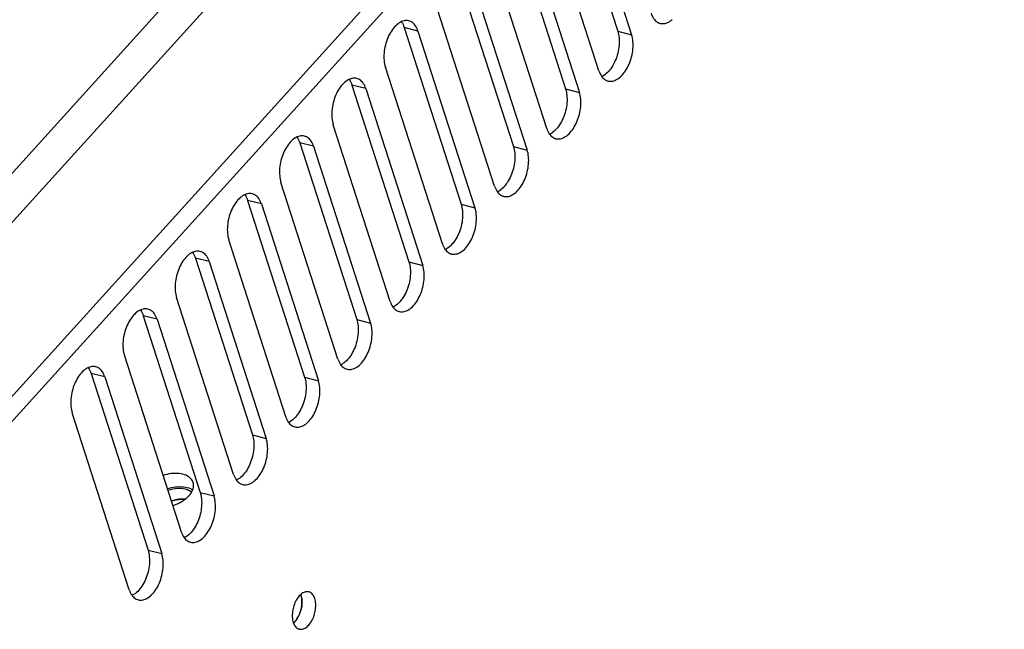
# Model space of a CAD drawing. Extents: x -4139 to -1089, y -1564 to 1941.
# Tile 41 of 160: x -1644 to -1560, y -1032 to -979. Entities that reach past the tile are written whole.
import ezdxf

# ---------------------------------------------------------------- set-up
doc = ezdxf.new("R2010")
doc.units = 0
doc.header["$LTSCALE"] = 23.1
for name, color, linetype in [('HOLDER_SE5M_PCB_A_5_1_1_AM', 7, 'CONTINUOUS'), ('SE5M-TOP-COVER-P1-A__4_1_1', 7, 'CONTINUOUS'), ('SE5M_LEFT_P2_A_3_1_1_AM_0', 7, 'CONTINUOUS'), ('SE5M_LEFT_P2_A_3_2_1_AM_0', 7, 'CONTINUOUS'), ('SE5M_RIGHT_P1_A_5_1_1_AM_0', 7, 'CONTINUOUS')]:
    doc.layers.add(name, color=color, linetype=linetype)

msp = doc.modelspace()

# ---------------------------------------------------------------- linework, layer by layer
at = {"layer": 'HOLDER_SE5M_PCB_A_5_1_1_AM', "color": 7}
for points in [[(-1629.385, -1019.142), (-1629.393, -1019.119), (-1629.438, -1019.015), (-1629.498, -1018.917), (-1629.572, -1018.825), (-1629.659, -1018.74), (-1629.758, -1018.663), (-1629.87, -1018.594), (-1629.993, -1018.534), (-1630.126, -1018.483), (-1630.268, -1018.44), (-1630.419, -1018.407), (-1630.578, -1018.384), (-1630.743, -1018.371), (-1630.913, -1018.368), (-1631.087, -1018.374), (-1631.265, -1018.391), (-1631.444, -1018.417), (-1631.624, -1018.453), (-1631.803, -1018.499), (-1631.96, -1018.547)], [(-1629.746, -1020.291), (-1629.648, -1020.175), (-1629.563, -1020.056), (-1629.491, -1019.936), (-1629.433, -1019.814), (-1629.39, -1019.693), (-1629.361, -1019.573), (-1629.346, -1019.456), (-1629.347, -1019.34), (-1629.363, -1019.228), (-1629.385, -1019.142)], [(-1631.593, -1019.685), (-1631.436, -1019.637), (-1631.256, -1019.591), (-1631.074, -1019.555), (-1630.894, -1019.529), (-1630.715, -1019.512), (-1630.54, -1019.506), (-1630.369, -1019.51), (-1630.204, -1019.523), (-1630.046, -1019.547), (-1629.895, -1019.58), (-1629.753, -1019.623), (-1629.621, -1019.674), (-1629.499, -1019.735), (-1629.422, -1019.783)], [(-1631.126, -1021.13), (-1631.072, -1021.113), (-1630.897, -1021.05), (-1630.728, -1020.979), (-1630.564, -1020.9), (-1630.406, -1020.814), (-1630.255, -1020.72), (-1630.112, -1020.62), (-1629.979, -1020.515), (-1629.858, -1020.406), (-1629.746, -1020.291)]]:
    msp.add_lwpolyline(points, dxfattribs=at)
at = {"layer": 'SE5M-TOP-COVER-P1-A__4_1_1', "color": 2}
for p, q in [((-1197.2, -502.519), (-1662.399, -1016.085)), ((-1664.471, -1014.16), (-1297.853, -609.425))]:
    msp.add_line(p, q, dxfattribs=at)
at = {"layer": 'SE5M-TOP-COVER-P1-A__4_1_1', "color": 7}
msp.add_line((-1657.728, -1025.849), (-1193.651, -513.521), dxfattribs=at)
at = {"layer": 'SE5M_LEFT_P2_A_3_1_1_AM_0', "color": 7}
for p, q in [((-1620.12, -1028.815), (-1620.138, -1028.768)), ((-1620.077, -1028.976), (-1620.12, -1028.815))]:
    msp.add_line(p, q, dxfattribs=at)
for points in [[(-1630.038, -1019.734), (-1630.239, -1019.694), (-1630.45, -1019.672), (-1630.673, -1019.67), (-1630.903, -1019.687), (-1631.137, -1019.722), (-1631.37, -1019.775), (-1631.546, -1019.829)], [(-1629.521, -1019.985), (-1629.548, -1019.961), (-1629.69, -1019.868), (-1629.854, -1019.793), (-1630.038, -1019.734)], [(-1631.252, -1020.74), (-1631.086, -1020.688), (-1630.851, -1020.634), (-1630.615, -1020.598), (-1630.383, -1020.581), (-1630.158, -1020.583), (-1630.075, -1020.591)], [(-1620.644, -1031.091), (-1620.536, -1030.96), (-1620.435, -1030.813), (-1620.342, -1030.651), (-1620.26, -1030.478), (-1620.19, -1030.295), (-1620.131, -1030.106), (-1620.086, -1029.912), (-1620.055, -1029.715), (-1620.038, -1029.52), (-1620.036, -1029.33), (-1620.049, -1029.147), (-1620.077, -1028.976)], [(-1620.765, -1031.21), (-1620.758, -1031.204), (-1620.644, -1031.091)]]:
    msp.add_lwpolyline(points, dxfattribs=at)
at = {"layer": 'SE5M_LEFT_P2_A_3_2_1_AM_0', "color": 7}
msp.add_lwpolyline([(-1630.075, -1020.591), (-1630.131, -1020.584), (-1630.34, -1020.58), (-1630.555, -1020.592), (-1630.77, -1020.619), (-1630.985, -1020.663), (-1631.199, -1020.721), (-1631.252, -1020.74)], dxfattribs=at)
at = {"layer": 'SE5M_RIGHT_P1_A_5_1_1_AM_0', "color": 2}
for p, q in [((-1201.684, -524.551), (-1652.45, -1022.183)), ((-1610.067, -980.386), (-1611.254, -980.081)), ((-1592.906, -980.405), (-1591.719, -980.711)), ((-1614.551, -985.336), (-1615.737, -985.031)), ((-1597.39, -985.356), (-1596.203, -985.661)), ((-1619.035, -990.286), (-1620.221, -989.981)), ((-1601.874, -990.306), (-1600.687, -990.611)), ((-1623.518, -995.236), (-1624.705, -994.931)), ((-1606.357, -995.256), (-1605.171, -995.561)), ((-1628.002, -1000.186), (-1629.189, -999.881)), ((-1610.841, -1000.206), (-1609.655, -1000.511)), ((-1632.486, -1005.136), (-1633.673, -1004.831)), ((-1615.325, -1005.156), (-1614.138, -1005.461)), ((-1636.97, -1010.086), (-1638.157, -1009.781)), ((-1619.809, -1010.106), (-1618.622, -1010.411)), ((-1624.293, -1015.056), (-1623.106, -1015.361)), ((-1628.777, -1020.006), (-1627.59, -1020.311)), ((-1633.261, -1024.956), (-1632.074, -1025.261))]:
    msp.add_line(p, q, dxfattribs=at)
at = {"layer": 'SE5M_RIGHT_P1_A_5_1_1_AM_0', "color": 7}
for p, q in [((-1597.802, -965.23), (-1592.906, -980.405)), ((-1596.615, -965.536), (-1591.719, -980.711)), ((-1594.522, -983.805), (-1599.418, -968.63)), ((-1602.286, -970.18), (-1597.39, -985.356)), ((-1601.099, -970.486), (-1596.203, -985.661)), ((-1599.005, -988.755), (-1603.902, -973.58)), ((-1606.77, -975.13), (-1601.874, -990.306)), ((-1605.583, -975.436), (-1600.687, -990.611)), ((-1603.489, -993.705), (-1608.385, -978.53)), ((-1611.254, -980.081), (-1606.357, -995.256)), ((-1610.067, -980.386), (-1605.171, -995.561)), ((-1607.973, -998.655), (-1612.869, -983.48)), ((-1615.737, -985.031), (-1610.841, -1000.206)), ((-1614.551, -985.336), (-1609.655, -1000.511)), ((-1612.457, -1003.605), (-1617.353, -988.43)), ((-1620.221, -989.981), (-1615.325, -1005.156)), ((-1619.035, -990.286), (-1614.138, -1005.461)), ((-1616.941, -1008.555), (-1621.837, -993.38)), ((-1624.705, -994.931), (-1619.809, -1010.106)), ((-1623.518, -995.236), (-1618.622, -1010.411)), ((-1621.425, -1013.505), (-1626.321, -998.33)), ((-1629.189, -999.881), (-1624.293, -1015.056)), ((-1628.002, -1000.186), (-1623.106, -1015.361)), ((-1625.909, -1018.455), (-1630.805, -1003.28)), ((-1633.673, -1004.831), (-1628.777, -1020.006)), ((-1632.486, -1005.136), (-1627.59, -1020.311)), ((-1630.392, -1023.405), (-1635.289, -1008.23)), ((-1638.157, -1009.781), (-1633.261, -1024.956)), ((-1636.97, -1010.086), (-1632.074, -1025.261)), ((-1634.876, -1028.355), (-1639.772, -1013.18)), ((-1620.137, -1028.767), (-1620.12, -1028.815))]:
    msp.add_line(p, q, dxfattribs=at)
for points in [[(-1610.845, -979.512), (-1610.862, -979.508), (-1610.959, -979.491), (-1611.059, -979.485), (-1611.16, -979.491), (-1611.263, -979.508), (-1611.367, -979.537), (-1611.471, -979.576), (-1611.575, -979.627), (-1611.679, -979.689), (-1611.782, -979.761), (-1611.884, -979.843), (-1611.983, -979.935), (-1612.08, -980.036), (-1612.174, -980.146), (-1612.265, -980.264), (-1612.352, -980.39), (-1612.436, -980.524), (-1612.514, -980.663), (-1612.588, -980.809), (-1612.656, -980.96), (-1612.719, -981.115), (-1612.776, -981.274), (-1612.827, -981.436), (-1612.871, -981.6), (-1612.909, -981.767), (-1612.941, -981.933), (-1612.965, -982.1), (-1612.983, -982.267), (-1612.994, -982.431), (-1612.997, -982.593), (-1612.993, -982.753), (-1612.983, -982.909), (-1612.965, -983.06), (-1612.94, -983.206), (-1612.908, -983.346), (-1612.869, -983.48)], [(-1590.038, -978.855), (-1589.993, -978.981), (-1589.941, -979.098), (-1589.884, -979.208), (-1589.821, -979.309), (-1589.752, -979.401), (-1589.678, -979.482), (-1589.599, -979.554), (-1589.516, -979.615), (-1589.429, -979.665), (-1589.337, -979.705), (-1589.26, -979.729)], [(-1589.26, -979.729), (-1589.243, -979.733), (-1589.146, -979.75), (-1589.046, -979.755), (-1588.945, -979.749), (-1588.842, -979.732), (-1588.738, -979.704), (-1588.634, -979.664), (-1588.53, -979.613), (-1588.426, -979.552), (-1588.323, -979.48), (-1588.221, -979.398)], [(-1611.498, -979.59), (-1611.471, -979.625), (-1611.408, -979.726), (-1611.35, -979.836), (-1611.299, -979.954), (-1611.254, -980.081)], [(-1610.067, -980.386), (-1610.112, -980.26), (-1610.163, -980.142), (-1610.221, -980.032), (-1610.284, -979.931), (-1610.353, -979.84), (-1610.427, -979.758), (-1610.506, -979.687), (-1610.589, -979.626), (-1610.676, -979.575), (-1610.767, -979.536), (-1610.845, -979.512)], [(-1592.906, -980.405), (-1592.867, -980.539), (-1592.836, -980.678), (-1592.811, -980.824), (-1592.793, -980.975), (-1592.782, -981.131), (-1592.778, -981.29), (-1592.782, -981.452), (-1592.792, -981.616), (-1592.809, -981.782), (-1592.834, -981.949), (-1592.865, -982.116), (-1592.903, -982.283), (-1592.948, -982.448), (-1592.999, -982.61), (-1593.056, -982.769), (-1593.119, -982.925), (-1593.187, -983.075), (-1593.261, -983.221), (-1593.34, -983.361), (-1593.423, -983.495), (-1593.51, -983.621), (-1593.601, -983.739), (-1593.695, -983.849), (-1593.792, -983.95), (-1593.892, -984.042), (-1593.993, -984.124), (-1594.096, -984.196), (-1594.2, -984.258), (-1594.277, -984.295)], [(-1593.743, -984.679), (-1593.727, -984.683), (-1593.63, -984.7), (-1593.53, -984.705), (-1593.429, -984.699), (-1593.326, -984.682), (-1593.222, -984.654), (-1593.118, -984.614), (-1593.013, -984.563), (-1592.909, -984.502), (-1592.806, -984.43), (-1592.705, -984.348), (-1592.605, -984.256), (-1592.508, -984.154), (-1592.414, -984.044), (-1592.323, -983.926), (-1592.236, -983.8), (-1592.153, -983.667), (-1592.075, -983.527), (-1592.001, -983.382), (-1591.933, -983.231), (-1591.87, -983.076), (-1591.813, -982.917), (-1591.762, -982.754), (-1591.717, -982.59), (-1591.679, -982.424), (-1591.648, -982.257), (-1591.623, -982.09), (-1591.605, -981.924), (-1591.595, -981.759), (-1591.591, -981.597), (-1591.595, -981.438), (-1591.606, -981.282), (-1591.624, -981.13), (-1591.649, -980.984), (-1591.681, -980.844), (-1591.719, -980.711)], [(-1615.329, -984.462), (-1615.346, -984.458), (-1615.443, -984.441), (-1615.542, -984.435), (-1615.644, -984.441), (-1615.747, -984.458), (-1615.85, -984.487), (-1615.955, -984.527), (-1616.059, -984.577), (-1616.163, -984.639), (-1616.266, -984.711), (-1616.367, -984.793), (-1616.467, -984.885), (-1616.564, -984.986), (-1616.658, -985.096), (-1616.749, -985.214), (-1616.836, -985.34), (-1616.919, -985.474), (-1616.998, -985.613), (-1617.071, -985.759), (-1617.14, -985.91), (-1617.203, -986.065), (-1617.26, -986.224), (-1617.311, -986.386), (-1617.355, -986.55), (-1617.393, -986.717), (-1617.425, -986.883), (-1617.449, -987.05), (-1617.467, -987.217), (-1617.478, -987.381), (-1617.481, -987.543), (-1617.477, -987.703), (-1617.466, -987.859), (-1617.449, -988.01), (-1617.424, -988.156), (-1617.392, -988.296), (-1617.353, -988.43)], [(-1615.982, -984.54), (-1615.955, -984.575), (-1615.892, -984.676), (-1615.834, -984.786), (-1615.783, -984.904), (-1615.737, -985.031)], [(-1614.551, -985.336), (-1614.596, -985.21), (-1614.647, -985.092), (-1614.705, -984.982), (-1614.768, -984.881), (-1614.837, -984.79), (-1614.911, -984.708), (-1614.989, -984.637), (-1615.073, -984.576), (-1615.16, -984.525), (-1615.251, -984.486), (-1615.329, -984.462)], [(-1594.522, -983.805), (-1594.476, -983.931), (-1594.425, -984.049), (-1594.368, -984.158), (-1594.304, -984.259), (-1594.236, -984.351), (-1594.162, -984.432), (-1594.083, -984.504), (-1594, -984.565), (-1593.912, -984.615), (-1593.821, -984.655), (-1593.743, -984.679)], [(-1597.39, -985.356), (-1597.351, -985.489), (-1597.32, -985.628), (-1597.295, -985.774), (-1597.277, -985.925), (-1597.266, -986.081), (-1597.262, -986.24), (-1597.265, -986.402), (-1597.276, -986.566), (-1597.293, -986.732), (-1597.318, -986.899), (-1597.349, -987.067), (-1597.387, -987.233), (-1597.432, -987.398), (-1597.483, -987.56), (-1597.54, -987.719), (-1597.603, -987.875), (-1597.671, -988.025), (-1597.745, -988.171), (-1597.823, -988.311), (-1597.907, -988.445), (-1597.994, -988.571), (-1598.085, -988.689), (-1598.179, -988.799), (-1598.276, -988.901), (-1598.376, -988.992), (-1598.477, -989.074), (-1598.58, -989.146), (-1598.684, -989.208), (-1598.761, -989.245)], [(-1598.227, -989.629), (-1598.211, -989.633), (-1598.113, -989.65), (-1598.014, -989.655), (-1597.912, -989.65), (-1597.81, -989.632), (-1597.706, -989.604), (-1597.602, -989.564), (-1597.497, -989.513), (-1597.393, -989.452), (-1597.29, -989.38), (-1597.189, -989.298), (-1597.089, -989.206), (-1596.992, -989.105), (-1596.898, -988.995), (-1596.807, -988.876), (-1596.72, -988.75), (-1596.637, -988.617), (-1596.558, -988.477), (-1596.485, -988.332), (-1596.416, -988.181), (-1596.354, -988.026), (-1596.297, -987.867), (-1596.246, -987.705), (-1596.201, -987.54), (-1596.163, -987.374), (-1596.131, -987.207), (-1596.107, -987.04), (-1596.089, -986.874), (-1596.079, -986.709), (-1596.075, -986.547), (-1596.079, -986.388), (-1596.09, -986.232), (-1596.108, -986.08), (-1596.133, -985.934), (-1596.164, -985.795), (-1596.203, -985.661)], [(-1599.005, -988.755), (-1598.96, -988.881), (-1598.909, -988.999), (-1598.852, -989.108), (-1598.788, -989.209), (-1598.719, -989.301), (-1598.645, -989.383), (-1598.567, -989.454), (-1598.484, -989.515), (-1598.396, -989.565), (-1598.305, -989.605), (-1598.227, -989.629)], [(-1619.813, -989.412), (-1619.829, -989.408), (-1619.927, -989.391), (-1620.026, -989.385), (-1620.128, -989.391), (-1620.231, -989.408), (-1620.334, -989.437), (-1620.439, -989.477), (-1620.543, -989.527), (-1620.647, -989.589), (-1620.75, -989.661), (-1620.851, -989.743), (-1620.951, -989.835), (-1621.048, -989.936), (-1621.142, -990.046), (-1621.233, -990.164), (-1621.32, -990.29), (-1621.403, -990.424), (-1621.482, -990.563), (-1621.555, -990.709), (-1621.624, -990.86), (-1621.686, -991.015), (-1621.743, -991.174), (-1621.794, -991.336), (-1621.839, -991.5), (-1621.877, -991.667), (-1621.909, -991.833), (-1621.933, -992), (-1621.951, -992.167), (-1621.961, -992.331), (-1621.965, -992.493), (-1621.961, -992.653), (-1621.95, -992.809), (-1621.932, -992.96), (-1621.907, -993.106), (-1621.876, -993.246), (-1621.837, -993.38)], [(-1620.466, -989.49), (-1620.439, -989.525), (-1620.376, -989.626), (-1620.318, -989.736), (-1620.267, -989.854), (-1620.221, -989.981)], [(-1619.035, -990.286), (-1619.08, -990.16), (-1619.131, -990.042), (-1619.189, -989.932), (-1619.252, -989.831), (-1619.321, -989.74), (-1619.395, -989.658), (-1619.473, -989.587), (-1619.556, -989.526), (-1619.644, -989.475), (-1619.735, -989.436), (-1619.813, -989.412)], [(-1601.874, -990.306), (-1601.835, -990.439), (-1601.803, -990.578), (-1601.778, -990.724), (-1601.76, -990.875), (-1601.75, -991.031), (-1601.746, -991.19), (-1601.749, -991.352), (-1601.76, -991.516), (-1601.777, -991.682), (-1601.802, -991.849), (-1601.833, -992.017), (-1601.871, -992.183), (-1601.916, -992.348), (-1601.967, -992.51), (-1602.024, -992.669), (-1602.087, -992.825), (-1602.155, -992.975), (-1602.229, -993.121), (-1602.307, -993.261), (-1602.39, -993.395), (-1602.478, -993.521), (-1602.569, -993.639), (-1602.663, -993.749), (-1602.76, -993.851), (-1602.859, -993.942), (-1602.961, -994.024), (-1603.064, -994.096), (-1603.167, -994.158), (-1603.245, -994.195)], [(-1602.711, -994.579), (-1602.694, -994.583), (-1602.597, -994.6), (-1602.498, -994.605), (-1602.396, -994.6), (-1602.293, -994.582), (-1602.19, -994.554), (-1602.085, -994.514), (-1601.981, -994.463), (-1601.877, -994.402), (-1601.774, -994.33), (-1601.673, -994.248), (-1601.573, -994.156), (-1601.476, -994.055), (-1601.382, -993.945), (-1601.291, -993.826), (-1601.204, -993.7), (-1601.121, -993.567), (-1601.042, -993.427), (-1600.969, -993.282), (-1600.9, -993.131), (-1600.838, -992.976), (-1600.78, -992.817), (-1600.73, -992.655), (-1600.685, -992.49), (-1600.647, -992.324), (-1600.615, -992.157), (-1600.591, -991.99), (-1600.573, -991.824), (-1600.563, -991.66), (-1600.559, -991.497), (-1600.563, -991.338), (-1600.574, -991.182), (-1600.592, -991.03), (-1600.616, -990.884), (-1600.648, -990.745), (-1600.687, -990.611)], [(-1603.489, -993.705), (-1603.444, -993.831), (-1603.393, -993.949), (-1603.335, -994.058), (-1603.272, -994.159), (-1603.203, -994.251), (-1603.129, -994.333), (-1603.051, -994.404), (-1602.967, -994.465), (-1602.88, -994.515), (-1602.789, -994.555), (-1602.711, -994.579)], [(-1624.297, -994.362), (-1624.313, -994.358), (-1624.411, -994.341), (-1624.51, -994.335), (-1624.612, -994.341), (-1624.714, -994.358), (-1624.818, -994.387), (-1624.922, -994.427), (-1625.027, -994.477), (-1625.131, -994.539), (-1625.234, -994.611), (-1625.335, -994.693), (-1625.435, -994.785), (-1625.532, -994.886), (-1625.626, -994.996), (-1625.717, -995.114), (-1625.804, -995.24), (-1625.887, -995.374), (-1625.966, -995.513), (-1626.039, -995.659), (-1626.107, -995.81), (-1626.17, -995.965), (-1626.227, -996.124), (-1626.278, -996.286), (-1626.323, -996.451), (-1626.361, -996.617), (-1626.392, -996.783), (-1626.417, -996.95), (-1626.435, -997.117), (-1626.445, -997.281), (-1626.449, -997.443), (-1626.445, -997.603), (-1626.434, -997.759), (-1626.416, -997.91), (-1626.391, -998.056), (-1626.359, -998.196), (-1626.321, -998.33)], [(-1624.95, -994.44), (-1624.923, -994.475), (-1624.859, -994.576), (-1624.802, -994.686), (-1624.75, -994.804), (-1624.705, -994.931)], [(-1623.518, -995.236), (-1623.564, -995.11), (-1623.615, -994.992), (-1623.672, -994.882), (-1623.736, -994.781), (-1623.805, -994.69), (-1623.878, -994.608), (-1623.957, -994.537), (-1624.04, -994.476), (-1624.128, -994.425), (-1624.219, -994.386), (-1624.297, -994.362)], [(-1606.357, -995.256), (-1606.319, -995.389), (-1606.287, -995.528), (-1606.262, -995.674), (-1606.244, -995.825), (-1606.233, -995.981), (-1606.23, -996.14), (-1606.233, -996.302), (-1606.243, -996.466), (-1606.261, -996.632), (-1606.285, -996.799), (-1606.317, -996.967), (-1606.355, -997.133), (-1606.4, -997.298), (-1606.451, -997.46), (-1606.508, -997.619), (-1606.57, -997.775), (-1606.639, -997.925), (-1606.712, -998.071), (-1606.791, -998.211), (-1606.874, -998.345), (-1606.962, -998.471), (-1607.053, -998.589), (-1607.147, -998.699), (-1607.244, -998.801), (-1607.343, -998.892), (-1607.445, -998.974), (-1607.547, -999.046), (-1607.651, -999.108), (-1607.729, -999.146)], [(-1607.195, -999.529), (-1607.178, -999.533), (-1607.081, -999.55), (-1606.981, -999.555), (-1606.88, -999.55), (-1606.777, -999.532), (-1606.673, -999.504), (-1606.569, -999.464), (-1606.465, -999.413), (-1606.361, -999.352), (-1606.258, -999.28), (-1606.156, -999.198), (-1606.057, -999.106), (-1605.96, -999.005), (-1605.866, -998.895), (-1605.775, -998.776), (-1605.688, -998.65), (-1605.605, -998.517), (-1605.526, -998.377), (-1605.452, -998.232), (-1605.384, -998.081), (-1605.321, -997.926), (-1605.264, -997.767), (-1605.213, -997.605), (-1605.169, -997.44), (-1605.131, -997.274), (-1605.099, -997.107), (-1605.075, -996.94), (-1605.057, -996.774), (-1605.046, -996.61), (-1605.043, -996.447), (-1605.047, -996.288), (-1605.057, -996.132), (-1605.075, -995.98), (-1605.1, -995.834), (-1605.132, -995.695), (-1605.171, -995.561)], [(-1607.973, -998.655), (-1607.928, -998.781), (-1607.877, -998.899), (-1607.819, -999.008), (-1607.756, -999.109), (-1607.687, -999.201), (-1607.613, -999.283), (-1607.534, -999.354), (-1607.451, -999.415), (-1607.364, -999.465), (-1607.273, -999.505), (-1607.195, -999.529)], [(-1628.781, -999.312), (-1628.797, -999.308), (-1628.894, -999.291), (-1628.994, -999.285), (-1629.095, -999.291), (-1629.198, -999.308), (-1629.302, -999.337), (-1629.406, -999.377), (-1629.511, -999.427), (-1629.614, -999.489), (-1629.717, -999.561), (-1629.819, -999.643), (-1629.918, -999.735), (-1630.016, -999.836), (-1630.11, -999.946), (-1630.201, -1000.064), (-1630.288, -1000.19), (-1630.371, -1000.324), (-1630.449, -1000.464), (-1630.523, -1000.609), (-1630.591, -1000.76), (-1630.654, -1000.915), (-1630.711, -1001.074), (-1630.762, -1001.236), (-1630.807, -1001.401), (-1630.845, -1001.567), (-1630.876, -1001.734), (-1630.901, -1001.901), (-1630.918, -1002.067), (-1630.929, -1002.231), (-1630.932, -1002.393), (-1630.929, -1002.553), (-1630.918, -1002.709), (-1630.9, -1002.86), (-1630.875, -1003.006), (-1630.843, -1003.146), (-1630.805, -1003.28)], [(-1629.433, -999.39), (-1629.407, -999.425), (-1629.343, -999.526), (-1629.286, -999.636), (-1629.234, -999.754), (-1629.189, -999.881)], [(-1628.002, -1000.186), (-1628.047, -1000.06), (-1628.099, -999.942), (-1628.156, -999.832), (-1628.219, -999.731), (-1628.288, -999.64), (-1628.362, -999.558), (-1628.441, -999.487), (-1628.524, -999.426), (-1628.612, -999.375), (-1628.703, -999.336), (-1628.781, -999.312)], [(-1610.841, -1000.206), (-1610.803, -1000.339), (-1610.771, -1000.478), (-1610.746, -1000.624), (-1610.728, -1000.775), (-1610.717, -1000.931), (-1610.714, -1001.09), (-1610.717, -1001.252), (-1610.727, -1001.416), (-1610.745, -1001.582), (-1610.769, -1001.749), (-1610.801, -1001.917), (-1610.839, -1002.083), (-1610.884, -1002.248), (-1610.934, -1002.41), (-1610.991, -1002.569), (-1611.054, -1002.725), (-1611.123, -1002.876), (-1611.196, -1003.021), (-1611.275, -1003.161), (-1611.358, -1003.295), (-1611.445, -1003.421), (-1611.536, -1003.539), (-1611.631, -1003.649), (-1611.728, -1003.751), (-1611.827, -1003.842), (-1611.928, -1003.924), (-1612.031, -1003.996), (-1612.135, -1004.058), (-1612.213, -1004.096)], [(-1611.679, -1004.479), (-1611.662, -1004.483), (-1611.565, -1004.5), (-1611.465, -1004.505), (-1611.364, -1004.5), (-1611.261, -1004.482), (-1611.157, -1004.454), (-1611.053, -1004.414), (-1610.949, -1004.363), (-1610.845, -1004.302), (-1610.742, -1004.23), (-1610.64, -1004.148), (-1610.541, -1004.056), (-1610.444, -1003.955), (-1610.349, -1003.845), (-1610.259, -1003.726), (-1610.171, -1003.6), (-1610.088, -1003.467), (-1610.01, -1003.327), (-1609.936, -1003.182), (-1609.868, -1003.031), (-1609.805, -1002.876), (-1609.748, -1002.717), (-1609.697, -1002.555), (-1609.653, -1002.39), (-1609.614, -1002.224), (-1609.583, -1002.057), (-1609.558, -1001.89), (-1609.541, -1001.724), (-1609.53, -1001.56), (-1609.527, -1001.397), (-1609.53, -1001.238), (-1609.541, -1001.082), (-1609.559, -1000.93), (-1609.584, -1000.784), (-1609.616, -1000.645), (-1609.655, -1000.511)], [(-1612.457, -1003.605), (-1612.412, -1003.731), (-1612.361, -1003.849), (-1612.303, -1003.958), (-1612.24, -1004.059), (-1612.171, -1004.151), (-1612.097, -1004.233), (-1612.018, -1004.304), (-1611.935, -1004.365), (-1611.848, -1004.415), (-1611.757, -1004.455), (-1611.679, -1004.479)], [(-1633.264, -1004.262), (-1633.281, -1004.258), (-1633.378, -1004.241), (-1633.478, -1004.235), (-1633.579, -1004.241), (-1633.682, -1004.258), (-1633.786, -1004.287), (-1633.89, -1004.327), (-1633.994, -1004.377), (-1634.098, -1004.439), (-1634.201, -1004.511), (-1634.303, -1004.593), (-1634.402, -1004.685), (-1634.499, -1004.786), (-1634.594, -1004.896), (-1634.685, -1005.014), (-1634.772, -1005.14), (-1634.855, -1005.274), (-1634.933, -1005.414), (-1635.007, -1005.559), (-1635.075, -1005.71), (-1635.138, -1005.865), (-1635.195, -1006.024), (-1635.246, -1006.186), (-1635.291, -1006.351), (-1635.329, -1006.517), (-1635.36, -1006.684), (-1635.385, -1006.851), (-1635.402, -1007.017), (-1635.413, -1007.181), (-1635.416, -1007.343), (-1635.413, -1007.503), (-1635.402, -1007.659), (-1635.384, -1007.81), (-1635.359, -1007.956), (-1635.327, -1008.096), (-1635.289, -1008.23)], [(-1633.917, -1004.34), (-1633.891, -1004.375), (-1633.827, -1004.476), (-1633.769, -1004.586), (-1633.718, -1004.704), (-1633.673, -1004.831)], [(-1632.486, -1005.136), (-1632.531, -1005.01), (-1632.583, -1004.892), (-1632.64, -1004.782), (-1632.703, -1004.681), (-1632.772, -1004.59), (-1632.846, -1004.508), (-1632.925, -1004.437), (-1633.008, -1004.376), (-1633.095, -1004.325), (-1633.187, -1004.286), (-1633.264, -1004.262)], [(-1615.325, -1005.156), (-1615.287, -1005.289), (-1615.255, -1005.428), (-1615.23, -1005.574), (-1615.212, -1005.725), (-1615.201, -1005.881), (-1615.197, -1006.04), (-1615.201, -1006.202), (-1615.211, -1006.366), (-1615.229, -1006.532), (-1615.253, -1006.699), (-1615.285, -1006.867), (-1615.323, -1007.033), (-1615.367, -1007.198), (-1615.418, -1007.36), (-1615.475, -1007.519), (-1615.538, -1007.675), (-1615.607, -1007.826), (-1615.68, -1007.971), (-1615.759, -1008.111), (-1615.842, -1008.245), (-1615.929, -1008.371), (-1616.02, -1008.489), (-1616.114, -1008.599), (-1616.211, -1008.701), (-1616.311, -1008.792), (-1616.412, -1008.874), (-1616.515, -1008.946), (-1616.619, -1009.008), (-1616.696, -1009.046)], [(-1616.163, -1009.429), (-1616.146, -1009.433), (-1616.049, -1009.45), (-1615.949, -1009.455), (-1615.848, -1009.45), (-1615.745, -1009.432), (-1615.641, -1009.404), (-1615.537, -1009.364), (-1615.433, -1009.313), (-1615.329, -1009.252), (-1615.226, -1009.18), (-1615.124, -1009.098), (-1615.025, -1009.006), (-1614.928, -1008.905), (-1614.833, -1008.795), (-1614.742, -1008.676), (-1614.655, -1008.55), (-1614.572, -1008.417), (-1614.494, -1008.277), (-1614.42, -1008.132), (-1614.352, -1007.981), (-1614.289, -1007.826), (-1614.232, -1007.667), (-1614.181, -1007.505), (-1614.136, -1007.34), (-1614.098, -1007.174), (-1614.067, -1007.007), (-1614.042, -1006.84), (-1614.025, -1006.674), (-1614.014, -1006.51), (-1614.011, -1006.347), (-1614.014, -1006.188), (-1614.025, -1006.032), (-1614.043, -1005.88), (-1614.068, -1005.734), (-1614.1, -1005.595), (-1614.138, -1005.461)], [(-1616.941, -1008.555), (-1616.896, -1008.681), (-1616.844, -1008.799), (-1616.787, -1008.908), (-1616.724, -1009.009), (-1616.655, -1009.101), (-1616.581, -1009.183), (-1616.502, -1009.254), (-1616.419, -1009.315), (-1616.332, -1009.365), (-1616.24, -1009.405), (-1616.163, -1009.429)], [(-1637.748, -1009.212), (-1637.765, -1009.208), (-1637.862, -1009.191), (-1637.962, -1009.185), (-1638.063, -1009.191), (-1638.166, -1009.208), (-1638.27, -1009.237), (-1638.374, -1009.277), (-1638.478, -1009.327), (-1638.582, -1009.389), (-1638.685, -1009.461), (-1638.787, -1009.543), (-1638.886, -1009.635), (-1638.983, -1009.736), (-1639.077, -1009.846), (-1639.168, -1009.964), (-1639.256, -1010.091), (-1639.339, -1010.224), (-1639.417, -1010.364), (-1639.491, -1010.509), (-1639.559, -1010.66), (-1639.622, -1010.815), (-1639.679, -1010.974), (-1639.73, -1011.136), (-1639.774, -1011.301), (-1639.812, -1011.467), (-1639.844, -1011.634), (-1639.869, -1011.801), (-1639.886, -1011.967), (-1639.897, -1012.131), (-1639.9, -1012.293), (-1639.896, -1012.453), (-1639.886, -1012.609), (-1639.868, -1012.76), (-1639.843, -1012.906), (-1639.811, -1013.046), (-1639.772, -1013.18)], [(-1638.401, -1009.29), (-1638.375, -1009.325), (-1638.311, -1009.426), (-1638.253, -1009.536), (-1638.202, -1009.654), (-1638.157, -1009.781)], [(-1636.97, -1010.086), (-1637.015, -1009.96), (-1637.066, -1009.842), (-1637.124, -1009.732), (-1637.187, -1009.631), (-1637.256, -1009.54), (-1637.33, -1009.458), (-1637.409, -1009.387), (-1637.492, -1009.326), (-1637.579, -1009.275), (-1637.67, -1009.236), (-1637.748, -1009.212)], [(-1619.809, -1010.106), (-1619.77, -1010.239), (-1619.739, -1010.378), (-1619.714, -1010.524), (-1619.696, -1010.675), (-1619.685, -1010.831), (-1619.681, -1010.99), (-1619.685, -1011.152), (-1619.695, -1011.316), (-1619.713, -1011.482), (-1619.737, -1011.65), (-1619.768, -1011.817), (-1619.807, -1011.983), (-1619.851, -1012.148), (-1619.902, -1012.31), (-1619.959, -1012.469), (-1620.022, -1012.625), (-1620.09, -1012.776), (-1620.164, -1012.921), (-1620.243, -1013.061), (-1620.326, -1013.195), (-1620.413, -1013.321), (-1620.504, -1013.439), (-1620.598, -1013.55), (-1620.695, -1013.651), (-1620.795, -1013.742), (-1620.896, -1013.825), (-1620.999, -1013.896), (-1621.103, -1013.958), (-1621.18, -1013.996)], [(-1620.646, -1014.379), (-1620.63, -1014.383), (-1620.533, -1014.4), (-1620.433, -1014.406), (-1620.332, -1014.4), (-1620.229, -1014.382), (-1620.125, -1014.354), (-1620.021, -1014.314), (-1619.916, -1014.263), (-1619.812, -1014.202), (-1619.709, -1014.13), (-1619.608, -1014.048), (-1619.508, -1013.956), (-1619.411, -1013.855), (-1619.317, -1013.745), (-1619.226, -1013.626), (-1619.139, -1013.5), (-1619.056, -1013.367), (-1618.978, -1013.227), (-1618.904, -1013.082), (-1618.836, -1012.931), (-1618.773, -1012.776), (-1618.716, -1012.617), (-1618.665, -1012.455), (-1618.62, -1012.29), (-1618.582, -1012.124), (-1618.551, -1011.957), (-1618.526, -1011.79), (-1618.508, -1011.624), (-1618.498, -1011.46), (-1618.494, -1011.297), (-1618.498, -1011.138), (-1618.509, -1010.982), (-1618.527, -1010.83), (-1618.552, -1010.684), (-1618.584, -1010.545), (-1618.622, -1010.411)], [(-1621.425, -1013.505), (-1621.38, -1013.631), (-1621.328, -1013.749), (-1621.271, -1013.858), (-1621.207, -1013.959), (-1621.139, -1014.051), (-1621.065, -1014.133), (-1620.986, -1014.204), (-1620.903, -1014.265), (-1620.815, -1014.315), (-1620.724, -1014.355), (-1620.646, -1014.379)], [(-1624.293, -1015.056), (-1624.254, -1015.189), (-1624.223, -1015.328), (-1624.198, -1015.474), (-1624.18, -1015.625), (-1624.169, -1015.781), (-1624.165, -1015.94), (-1624.168, -1016.102), (-1624.179, -1016.266), (-1624.196, -1016.432), (-1624.221, -1016.6), (-1624.252, -1016.767), (-1624.29, -1016.933), (-1624.335, -1017.098), (-1624.386, -1017.26), (-1624.443, -1017.419), (-1624.506, -1017.575), (-1624.574, -1017.726), (-1624.648, -1017.871), (-1624.726, -1018.011), (-1624.81, -1018.145), (-1624.897, -1018.271), (-1624.988, -1018.39), (-1625.082, -1018.5), (-1625.179, -1018.601), (-1625.279, -1018.692), (-1625.38, -1018.775), (-1625.483, -1018.846), (-1625.587, -1018.908), (-1625.664, -1018.946)], [(-1625.13, -1019.329), (-1625.114, -1019.333), (-1625.016, -1019.35), (-1624.917, -1019.356), (-1624.815, -1019.35), (-1624.713, -1019.332), (-1624.609, -1019.304), (-1624.505, -1019.264), (-1624.4, -1019.214), (-1624.296, -1019.152), (-1624.193, -1019.08), (-1624.092, -1018.998), (-1623.992, -1018.906), (-1623.895, -1018.805), (-1623.801, -1018.695), (-1623.71, -1018.576), (-1623.623, -1018.45), (-1623.54, -1018.317), (-1623.461, -1018.177), (-1623.388, -1018.032), (-1623.32, -1017.881), (-1623.257, -1017.726), (-1623.2, -1017.567), (-1623.149, -1017.405), (-1623.104, -1017.24), (-1623.066, -1017.074), (-1623.035, -1016.907), (-1623.01, -1016.74), (-1622.992, -1016.574), (-1622.982, -1016.41), (-1622.978, -1016.247), (-1622.982, -1016.088), (-1622.993, -1015.932), (-1623.011, -1015.781), (-1623.036, -1015.634), (-1623.067, -1015.495), (-1623.106, -1015.361)], [(-1625.909, -1018.455), (-1625.863, -1018.581), (-1625.812, -1018.699), (-1625.755, -1018.808), (-1625.691, -1018.909), (-1625.622, -1019.001), (-1625.548, -1019.083), (-1625.47, -1019.154), (-1625.387, -1019.215), (-1625.299, -1019.265), (-1625.208, -1019.305), (-1625.13, -1019.329)], [(-1628.777, -1020.006), (-1628.738, -1020.139), (-1628.706, -1020.278), (-1628.681, -1020.424), (-1628.663, -1020.575), (-1628.653, -1020.731), (-1628.649, -1020.89), (-1628.652, -1021.052), (-1628.663, -1021.216), (-1628.68, -1021.382), (-1628.705, -1021.55), (-1628.736, -1021.717), (-1628.774, -1021.883), (-1628.819, -1022.048), (-1628.87, -1022.21), (-1628.927, -1022.369), (-1628.99, -1022.525), (-1629.058, -1022.676), (-1629.132, -1022.821), (-1629.21, -1022.961), (-1629.293, -1023.095), (-1629.381, -1023.221), (-1629.472, -1023.34), (-1629.566, -1023.45), (-1629.663, -1023.551), (-1629.762, -1023.643), (-1629.864, -1023.725), (-1629.967, -1023.796), (-1630.07, -1023.858), (-1630.148, -1023.896)], [(-1629.614, -1024.279), (-1629.598, -1024.283), (-1629.5, -1024.3), (-1629.401, -1024.306), (-1629.299, -1024.3), (-1629.196, -1024.282), (-1629.093, -1024.254), (-1628.988, -1024.214), (-1628.884, -1024.164), (-1628.78, -1024.102), (-1628.677, -1024.03), (-1628.576, -1023.948), (-1628.476, -1023.856), (-1628.379, -1023.755), (-1628.285, -1023.645), (-1628.194, -1023.526), (-1628.107, -1023.4), (-1628.024, -1023.267), (-1627.945, -1023.127), (-1627.872, -1022.982), (-1627.803, -1022.831), (-1627.741, -1022.676), (-1627.684, -1022.517), (-1627.633, -1022.355), (-1627.588, -1022.19), (-1627.55, -1022.024), (-1627.518, -1021.857), (-1627.494, -1021.69), (-1627.476, -1021.524), (-1627.466, -1021.36), (-1627.462, -1021.197), (-1627.466, -1021.038), (-1627.477, -1020.882), (-1627.495, -1020.731), (-1627.52, -1020.584), (-1627.551, -1020.445), (-1627.59, -1020.311)], [(-1630.392, -1023.405), (-1630.347, -1023.531), (-1630.296, -1023.649), (-1630.238, -1023.759), (-1630.175, -1023.859), (-1630.106, -1023.951), (-1630.032, -1024.033), (-1629.954, -1024.104), (-1629.87, -1024.165), (-1629.783, -1024.215), (-1629.692, -1024.255), (-1629.614, -1024.279)], [(-1633.261, -1024.956), (-1633.222, -1025.089), (-1633.19, -1025.229), (-1633.165, -1025.374), (-1633.147, -1025.525), (-1633.136, -1025.681), (-1633.133, -1025.84), (-1633.136, -1026.002), (-1633.146, -1026.166), (-1633.164, -1026.332), (-1633.189, -1026.5), (-1633.22, -1026.667), (-1633.258, -1026.833), (-1633.303, -1026.998), (-1633.354, -1027.16), (-1633.411, -1027.319), (-1633.474, -1027.475), (-1633.542, -1027.626), (-1633.616, -1027.771), (-1633.694, -1027.911), (-1633.777, -1028.045), (-1633.865, -1028.171), (-1633.956, -1028.29), (-1634.05, -1028.4), (-1634.147, -1028.501), (-1634.246, -1028.593), (-1634.348, -1028.675), (-1634.45, -1028.747), (-1634.554, -1028.808), (-1634.632, -1028.846)], [(-1634.098, -1029.229), (-1634.081, -1029.233), (-1633.984, -1029.25), (-1633.885, -1029.256), (-1633.783, -1029.25), (-1633.68, -1029.232), (-1633.577, -1029.204), (-1633.472, -1029.164), (-1633.368, -1029.114), (-1633.264, -1029.052), (-1633.161, -1028.98), (-1633.06, -1028.898), (-1632.96, -1028.806), (-1632.863, -1028.705), (-1632.769, -1028.595), (-1632.678, -1028.476), (-1632.591, -1028.35), (-1632.508, -1028.217), (-1632.429, -1028.077), (-1632.356, -1027.932), (-1632.287, -1027.781), (-1632.224, -1027.626), (-1632.167, -1027.467), (-1632.116, -1027.305), (-1632.072, -1027.14), (-1632.034, -1026.974), (-1632.002, -1026.807), (-1631.978, -1026.64), (-1631.96, -1026.474), (-1631.949, -1026.31), (-1631.946, -1026.147), (-1631.95, -1025.988), (-1631.96, -1025.832), (-1631.978, -1025.681), (-1632.003, -1025.534), (-1632.035, -1025.395), (-1632.074, -1025.261)], [(-1634.876, -1028.355), (-1634.831, -1028.481), (-1634.78, -1028.599), (-1634.722, -1028.709), (-1634.659, -1028.809), (-1634.59, -1028.901), (-1634.516, -1028.983), (-1634.437, -1029.054), (-1634.354, -1029.115), (-1634.267, -1029.166), (-1634.176, -1029.205), (-1634.098, -1029.229)], [(-1619.446, -1028.543), (-1619.49, -1028.534), (-1619.565, -1028.526), (-1619.642, -1028.528), (-1619.721, -1028.541), (-1619.8, -1028.563), (-1619.879, -1028.595), (-1619.959, -1028.636), (-1620.037, -1028.687), (-1620.115, -1028.747), (-1620.19, -1028.815), (-1620.264, -1028.892), (-1620.335, -1028.976), (-1620.403, -1029.067), (-1620.468, -1029.165), (-1620.529, -1029.268), (-1620.586, -1029.377), (-1620.638, -1029.491), (-1620.686, -1029.609), (-1620.728, -1029.729), (-1620.766, -1029.853), (-1620.797, -1029.979), (-1620.823, -1030.105), (-1620.843, -1030.232), (-1620.857, -1030.357), (-1620.865, -1030.481), (-1620.867, -1030.604), (-1620.862, -1030.723), (-1620.851, -1030.84), (-1620.834, -1030.953), (-1620.811, -1031.06), (-1620.782, -1031.162)], [(-1618.933, -1029.12), (-1618.967, -1029.025), (-1619.007, -1028.937), (-1619.053, -1028.856), (-1619.103, -1028.783), (-1619.158, -1028.719), (-1619.217, -1028.663), (-1619.28, -1028.617), (-1619.346, -1028.58), (-1619.416, -1028.552), (-1619.446, -1028.543)], [(-1620.12, -1028.815), (-1620.091, -1028.916), (-1620.068, -1029.023), (-1620.051, -1029.135), (-1620.04, -1029.251), (-1620.035, -1029.371), (-1620.037, -1029.494), (-1620.045, -1029.618), (-1620.059, -1029.744), (-1620.079, -1029.872), (-1620.105, -1030), (-1620.137, -1030.126), (-1620.175, -1030.251), (-1620.218, -1030.373), (-1620.266, -1030.491), (-1620.319, -1030.605), (-1620.376, -1030.714), (-1620.438, -1030.818), (-1620.503, -1030.916), (-1620.571, -1031.007), (-1620.643, -1031.09)], [(-1620.269, -1031.739), (-1620.226, -1031.748), (-1620.15, -1031.756), (-1620.073, -1031.754), (-1619.995, -1031.742), (-1619.915, -1031.719), (-1619.836, -1031.687), (-1619.757, -1031.646), (-1619.678, -1031.595), (-1619.601, -1031.535), (-1619.525, -1031.467), (-1619.451, -1031.39), (-1619.38, -1031.306), (-1619.312, -1031.215), (-1619.247, -1031.118), (-1619.186, -1031.014), (-1619.13, -1030.905), (-1619.077, -1030.791), (-1619.029, -1030.674), (-1618.987, -1030.553), (-1618.95, -1030.429), (-1618.918, -1030.304), (-1618.892, -1030.177), (-1618.872, -1030.05), (-1618.858, -1029.925), (-1618.85, -1029.801), (-1618.849, -1029.679), (-1618.853, -1029.559), (-1618.864, -1029.442), (-1618.881, -1029.33), (-1618.904, -1029.222), (-1618.933, -1029.12)], [(-1620.643, -1031.09), (-1620.717, -1031.166), (-1620.765, -1031.21)], [(-1620.782, -1031.162), (-1620.748, -1031.257), (-1620.708, -1031.345), (-1620.663, -1031.426), (-1620.612, -1031.499), (-1620.558, -1031.563), (-1620.498, -1031.619), (-1620.436, -1031.665), (-1620.369, -1031.703), (-1620.299, -1031.73), (-1620.269, -1031.739)]]:
    msp.add_lwpolyline(points, dxfattribs=at)

doc.saveas('drawing.dxf')
